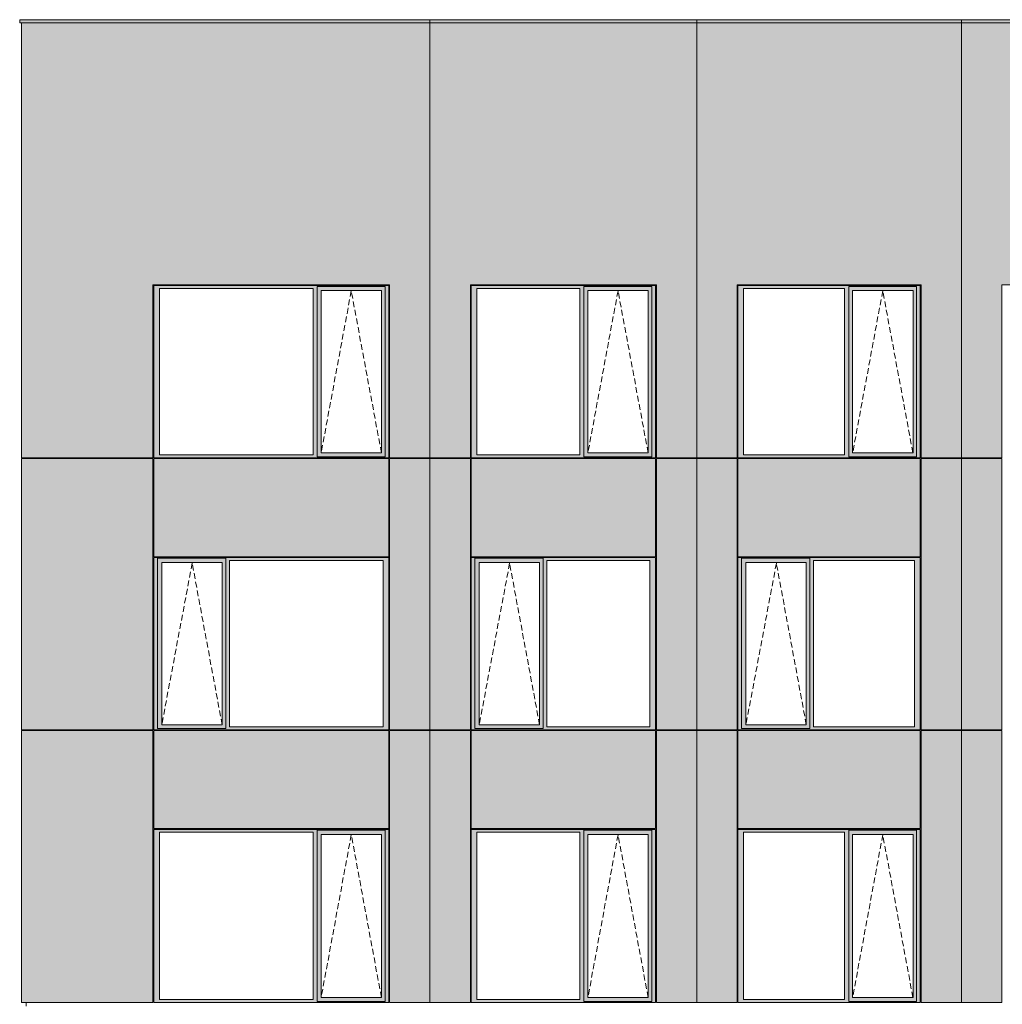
# Model space of a CAD drawing. Header units: millimetres. Extents: x 169383 to 755273, y -3871 to 302042.
# Tile 49 of 61: x 171494 to 183415, y 106776 to 118725. Entities that reach past the tile are written whole.
import ezdxf

# ---------------------------------------------------------------- set-up
doc = ezdxf.new("R2010")
doc.units = ezdxf.units.MM
doc.header["$MEASUREMENT"] = 0
doc.linetypes.add('OO_EOIAAY', pattern=[105.833361, 70.555568, -35.277793])
for name, color, linetype, lineweight in [('0_Ном._пера__1', 7, 'Continuous', 0), ('0_Ном._пера__120', 7, 'Continuous', 0), ('АР-Стены_внешние_.АР_Ном._пера__120', 7, 'Continuous', 0)]:
    doc.layers.add(name, color=color, linetype=linetype, lineweight=lineweight)
doc.layers.add('АР-Стены_внешние_.АР_Ном._пера__214', color=7, linetype='Continuous', lineweight=0, true_color=0xe2eaf1)

msp = doc.modelspace()

# ---------------------------------------------------------------- hatches: boundary and pattern name
at = {"layer": '0_Ном._пера__1', "linetype": 'Continuous', "lineweight": 0, "true_color": 0x000000}
for points in [[(173120.642, 115498.396), (173120.642, 115463.396), (173189.332, 115463.396), (175054.404, 115463.396), (175103.376, 115463.396), (175103.376, 115488.396), (175927.748, 115488.396), (175927.748, 115463.396), (175971.906, 115463.396), (175971.906, 115498.396)], [(173189.332, 113443.396), (173189.332, 115463.396), (173120.642, 115463.396), (173120.642, 113443.396)], [(175103.376, 115463.396), (175054.404, 115463.396), (175054.404, 113443.396), (175103.376, 113443.396)], [(175103.376, 115488.396), (175103.376, 115438.396), (175152.44, 115438.396), (175883.497, 115438.396), (175927.748, 115438.396), (175927.748, 115488.396)], [(175103.376, 113468.396), (175151.477, 113468.396), (175151.477, 115438.396), (175103.376, 115438.396)], [(175883.497, 115438.396), (175883.497, 113468.396), (175927.748, 113468.396), (175927.748, 115438.396)], [(175927.748, 113443.396), (175971.906, 113443.396), (175971.906, 115463.396), (175927.748, 115463.396)], [(176971.906, 115498.396), (176971.906, 115463.396), (177040.595, 115463.396), (178290.691, 115463.396), (178339.662, 115463.396), (178339.662, 115488.396), (179164.034, 115488.396), (179164.034, 115463.396), (179208.192, 115463.396), (179208.192, 115498.396)], [(177040.595, 113443.396), (177040.595, 115463.396), (176971.906, 115463.396), (176971.906, 113443.396)], [(178339.662, 115463.396), (178290.691, 115463.396), (178290.691, 113443.396), (178339.662, 113443.396)], [(178339.662, 115488.396), (178339.662, 115438.396), (178388.727, 115438.396), (179119.784, 115438.396), (179164.034, 115438.396), (179164.034, 115488.396)], [(178339.662, 113468.396), (178387.764, 113468.396), (178387.764, 115438.396), (178339.662, 115438.396)], [(179119.784, 115438.396), (179119.784, 113468.396), (179164.034, 113468.396), (179164.034, 115438.396)], [(179164.034, 113443.396), (179208.192, 113443.396), (179208.192, 115463.396), (179164.034, 115463.396)], [(180208.192, 115498.396), (180208.192, 115463.396), (180276.882, 115463.396), (181502.645, 115463.396), (181551.617, 115463.396), (181551.617, 115488.396), (182375.989, 115488.396), (182375.989, 115463.396), (182420.146, 115463.396), (182420.146, 115498.396)], [(180276.882, 113443.396), (180276.882, 115463.396), (180208.192, 115463.396), (180208.192, 113443.396)], [(181551.617, 115463.396), (181502.645, 115463.396), (181502.645, 113443.396), (181551.617, 113443.396)], [(181551.617, 115488.396), (181551.617, 115438.396), (181600.681, 115438.396), (182331.738, 115438.396), (182375.989, 115438.396), (182375.989, 115488.396)], [(181551.617, 113468.396), (181599.718, 113468.396), (181599.718, 115438.396), (181551.617, 115438.396)], [(182331.738, 115438.396), (182331.738, 113468.396), (182375.989, 113468.396), (182375.989, 115438.396)], [(182375.989, 113443.396), (182420.146, 113443.396), (182420.146, 115463.396), (182375.989, 115463.396)], [(173189.332, 113443.396), (173120.642, 113443.396), (173120.642, 113408.396), (175971.906, 113408.396), (175971.906, 113443.396), (175927.748, 113443.396), (175927.748, 113418.396), (175103.376, 113418.396), (175103.376, 113443.396), (175054.404, 113443.396)], [(175103.376, 113468.396), (175103.376, 113418.396), (175927.748, 113418.396), (175927.748, 113468.396), (175883.497, 113468.396), (175152.44, 113468.396)], [(177040.595, 113443.396), (176971.906, 113443.396), (176971.906, 113408.396), (179208.192, 113408.396), (179208.192, 113443.396), (179164.034, 113443.396), (179164.034, 113418.396), (178339.662, 113418.396), (178339.662, 113443.396), (178290.691, 113443.396)], [(178339.662, 113468.396), (178339.662, 113418.396), (179164.034, 113418.396), (179164.034, 113468.396), (179119.784, 113468.396), (178388.727, 113468.396)], [(180276.882, 113443.396), (180208.192, 113443.396), (180208.192, 113408.396), (182420.146, 113408.396), (182420.146, 113443.396), (182375.989, 113443.396), (182375.989, 113418.396), (181551.617, 113418.396), (181551.617, 113443.396), (181502.645, 113443.396)], [(181551.617, 113468.396), (181551.617, 113418.396), (182375.989, 113418.396), (182375.989, 113468.396), (182331.738, 113468.396), (181600.681, 113468.396)], [(173120.642, 112163.396), (173164.8, 112163.396), (173164.8, 112188.396), (175962.171, 112188.396), (175962.171, 112198.396), (173120.642, 112198.396)], [(173164.8, 110143.423), (173164.8, 112163.396), (173120.642, 112163.396), (173120.642, 110143.423)], [(173164.8, 112188.396), (173164.8, 112138.396), (173218.678, 112138.396), (173949.736, 112138.396), (173993.986, 112138.396), (173993.986, 112188.396)], [(173164.8, 112138.396), (173164.8, 110168.423), (173217.715, 110168.423), (173217.715, 112138.396)], [(173949.736, 110168.423), (173993.986, 110168.423), (173993.986, 112138.396), (173949.736, 112138.396)], [(175962.171, 112188.396), (173993.986, 112188.396), (173993.986, 112163.396), (174038.144, 112163.396), (175903.216, 112163.396), (175971.906, 112163.396), (175971.906, 112198.396), (175962.171, 112198.396)], [(173993.986, 112163.396), (173993.986, 110143.423), (174038.144, 110143.423), (174038.144, 112163.396)], [(175903.216, 110143.423), (175971.906, 110143.423), (175971.906, 112163.396), (175903.216, 112163.396)], [(176971.906, 112163.396), (177016.063, 112163.396), (177016.063, 112188.396), (179198.457, 112188.396), (179198.457, 112198.396), (176971.906, 112198.396)], [(177016.063, 110143.423), (177016.063, 112163.396), (176971.906, 112163.396), (176971.906, 110143.423)], [(177016.063, 112188.396), (177016.063, 112138.396), (177069.942, 112138.396), (177800.999, 112138.396), (177845.249, 112138.396), (177845.249, 112188.396)], [(177016.063, 112138.396), (177016.063, 110168.423), (177068.979, 110168.423), (177068.979, 112138.396)], [(177800.999, 110168.423), (177845.249, 110168.423), (177845.249, 112138.396), (177800.999, 112138.396)], [(179198.457, 112188.396), (177845.249, 112188.396), (177845.249, 112163.396), (177889.407, 112163.396), (179139.502, 112163.396), (179208.192, 112163.396), (179208.192, 112198.396), (179198.457, 112198.396)], [(177845.249, 112163.396), (177845.249, 110143.423), (177889.407, 110143.423), (177889.407, 112163.396)], [(179139.502, 110143.423), (179208.192, 110143.423), (179208.192, 112163.396), (179139.502, 112163.396)], [(180208.192, 112163.396), (180252.35, 112163.396), (180252.35, 112188.396), (182410.411, 112188.396), (182410.411, 112198.396), (180208.192, 112198.396)], [(180252.35, 110143.423), (180252.35, 112163.396), (180208.192, 112163.396), (180208.192, 110143.423)], [(180252.35, 112188.396), (180252.35, 112138.396), (180306.228, 112138.396), (181037.285, 112138.396), (181081.536, 112138.396), (181081.536, 112188.396)], [(180252.35, 112138.396), (180252.35, 110168.423), (180305.265, 110168.423), (180305.265, 112138.396)], [(181037.285, 110168.423), (181081.536, 110168.423), (181081.536, 112138.396), (181037.285, 112138.396)], [(182410.411, 112188.396), (181081.536, 112188.396), (181081.536, 112163.396), (181125.693, 112163.396), (182351.456, 112163.396), (182420.146, 112163.396), (182420.146, 112198.396), (182410.411, 112198.396)], [(181081.536, 112163.396), (181081.536, 110143.423), (181125.693, 110143.423), (181125.693, 112163.396)], [(182351.456, 110143.423), (182420.146, 110143.423), (182420.146, 112163.396), (182351.456, 112163.396)], [(173164.8, 110143.423), (173120.642, 110143.423), (173120.642, 110108.423), (175971.906, 110108.423), (175971.906, 110143.423), (175903.216, 110143.423), (174038.144, 110143.423), (173993.986, 110143.423), (173993.986, 110118.423), (173164.8, 110118.423)], [(173164.8, 110118.423), (173993.986, 110118.423), (173993.986, 110168.423), (173949.736, 110168.423), (173218.678, 110168.423), (173164.8, 110168.423)], [(177016.063, 110143.423), (176971.906, 110143.423), (176971.906, 110108.423), (179208.192, 110108.423), (179208.192, 110143.423), (179139.502, 110143.423), (177889.407, 110143.423), (177845.249, 110143.423), (177845.249, 110118.423), (177016.063, 110118.423)], [(177016.063, 110118.423), (177845.249, 110118.423), (177845.249, 110168.423), (177800.999, 110168.423), (177069.942, 110168.423), (177016.063, 110168.423)], [(180252.35, 110143.423), (180208.192, 110143.423), (180208.192, 110108.423), (182420.146, 110108.423), (182420.146, 110143.423), (182351.456, 110143.423), (181125.693, 110143.423), (181081.536, 110143.423), (181081.536, 110118.423), (180252.35, 110118.423)], [(180252.35, 110118.423), (181081.536, 110118.423), (181081.536, 110168.423), (181037.285, 110168.423), (180306.228, 110168.423), (180252.35, 110168.423)], [(173120.642, 108898.425), (173120.642, 108863.425), (173189.332, 108863.425), (175054.404, 108863.425), (175103.376, 108863.425), (175103.376, 108888.425), (175927.748, 108888.425), (175927.748, 108863.425), (175971.906, 108863.425), (175971.906, 108898.425)], [(173189.332, 106833.425), (173189.332, 108863.425), (173120.642, 108863.425), (173120.642, 106833.425)], [(175103.376, 108863.425), (175054.404, 108863.425), (175054.404, 106833.425), (175103.376, 106833.425)], [(175103.376, 108888.425), (175103.376, 108838.425), (175152.44, 108838.425), (175883.497, 108838.425), (175927.748, 108838.425), (175927.748, 108888.425)], [(175927.748, 106833.425), (175971.906, 106833.425), (175971.906, 108863.425), (175927.748, 108863.425)], [(176971.906, 108898.425), (176971.906, 108863.425), (177040.595, 108863.425), (178290.691, 108863.425), (178339.662, 108863.425), (178339.662, 108888.425), (179164.034, 108888.425), (179164.034, 108863.425), (179208.192, 108863.425), (179208.192, 108898.425)], [(177040.595, 106833.425), (177040.595, 108863.425), (176971.906, 108863.425), (176971.906, 106833.425)], [(178339.662, 108863.425), (178290.691, 108863.425), (178290.691, 106833.425), (178339.662, 106833.425)], [(178339.662, 108888.425), (178339.662, 108838.425), (178388.727, 108838.425), (179119.784, 108838.425), (179164.034, 108838.425), (179164.034, 108888.425)], [(179164.034, 106833.425), (179208.192, 106833.425), (179208.192, 108863.425), (179164.034, 108863.425)], [(180208.192, 108898.425), (180208.192, 108863.425), (180276.882, 108863.425), (181502.645, 108863.425), (181551.617, 108863.425), (181551.617, 108888.425), (182375.989, 108888.425), (182375.989, 108863.425), (182420.146, 108863.425), (182420.146, 108898.425)], [(180276.882, 106833.425), (180276.882, 108863.425), (180208.192, 108863.425), (180208.192, 106833.425)], [(181551.617, 108863.425), (181502.645, 108863.425), (181502.645, 106833.425), (181551.617, 106833.425)], [(181551.617, 108888.425), (181551.617, 108838.425), (181600.681, 108838.425), (182331.738, 108838.425), (182375.989, 108838.425), (182375.989, 108888.425)], [(182375.989, 106833.425), (182420.146, 106833.425), (182420.146, 108863.425), (182375.989, 108863.425)], [(175103.376, 106858.425), (175151.477, 106858.425), (175151.477, 108838.425), (175103.376, 108838.425)], [(175883.497, 108838.425), (175883.497, 106858.425), (175927.748, 106858.425), (175927.748, 108838.425)], [(178339.662, 106858.425), (178387.764, 106858.425), (178387.764, 108838.425), (178339.662, 108838.425)], [(179119.784, 108838.425), (179119.784, 106858.425), (179164.034, 106858.425), (179164.034, 108838.425)], [(181551.617, 106858.425), (181599.718, 106858.425), (181599.718, 108838.425), (181551.617, 108838.425)], [(182331.738, 108838.425), (182331.738, 106858.425), (182375.989, 106858.425), (182375.989, 108838.425)], [(173189.332, 106833.425), (173120.642, 106833.425), (173120.642, 106798.425), (175971.906, 106798.425), (175971.906, 106833.425), (175927.748, 106833.425), (175927.748, 106808.425), (175103.376, 106808.425), (175103.376, 106833.425), (175054.404, 106833.425)], [(175103.376, 106858.425), (175103.376, 106808.425), (175927.748, 106808.425), (175927.748, 106858.425), (175883.497, 106858.425), (175152.44, 106858.425)], [(177040.595, 106833.425), (176971.906, 106833.425), (176971.906, 106798.425), (179208.192, 106798.425), (179208.192, 106833.425), (179164.034, 106833.425), (179164.034, 106808.425), (178339.662, 106808.425), (178339.662, 106833.425), (178290.691, 106833.425)], [(178339.662, 106858.425), (178339.662, 106808.425), (179164.034, 106808.425), (179164.034, 106858.425), (179119.784, 106858.425), (178388.727, 106858.425)], [(180276.882, 106833.425), (180208.192, 106833.425), (180208.192, 106798.425), (182420.146, 106798.425), (182420.146, 106833.425), (182375.989, 106833.425), (182375.989, 106808.425), (181551.617, 106808.425), (181551.617, 106833.425), (181502.645, 106833.425)], [(181551.617, 106858.425), (181551.617, 106808.425), (182375.989, 106808.425), (182375.989, 106858.425), (182331.738, 106858.425), (181600.681, 106858.425)]]:
    msp.add_hatch(color=18, dxfattribs=at).paths.add_polyline_path(points)
at = {"layer": 'АР-Стены_внешние_.АР_Ном._пера__214', "linetype": 'Continuous', "lineweight": 0, "true_color": 0xe5e8eb}
for points in [[(171494.152, 118685), (217776.898, 118685), (217776.898, 118725), (171494.152, 118725)], [(171514.152, 113408.396), (171562.13, 113408.396), (171562.13, 118685), (171514.152, 118685)], [(171562.13, 113408.396), (173110.642, 113408.396), (173110.642, 118685), (171562.13, 118685)], [(173110.642, 118685), (173110.642, 115508.396), (175981.906, 115508.396), (175981.906, 118685)], [(175981.906, 115498.396), (175981.906, 113408.396), (176471.906, 113408.396), (176471.906, 118685), (175981.906, 118685)], [(176471.906, 118685), (176471.906, 113408.396), (176961.906, 113408.396), (176961.906, 118685)], [(176961.906, 118685), (176961.906, 115508.396), (179218.192, 115508.396), (179218.192, 118685)], [(179218.192, 115498.396), (179218.192, 113408.396), (179708.192, 113408.396), (179708.192, 118685), (179218.192, 118685)], [(179708.192, 118685), (179708.192, 113408.396), (180198.192, 113408.396), (180198.192, 118685)], [(180198.192, 118685), (180198.192, 115508.396), (182430.146, 115508.396), (182430.146, 118685)], [(182430.146, 115498.396), (182430.146, 113408.396), (182920.146, 113408.396), (182920.146, 118685), (182430.146, 118685)], [(182920.146, 118685), (182920.146, 113408.396), (183410.146, 113408.396), (183410.146, 118685)], [(183410.146, 118685), (183410.146, 115508.396), (185805.22, 115508.396), (185805.22, 118685)], [(171514.152, 110108.425), (173110.642, 110108.425), (173110.642, 113398.396), (171514.152, 113398.396)], [(173120.642, 113398.396), (173120.642, 112208.396), (175971.905, 112208.396), (175971.905, 113398.396)], [(176471.906, 113398.396), (175981.906, 113398.396), (175981.906, 110108.425), (176471.906, 110108.425)], [(176961.906, 113398.396), (176471.906, 113398.396), (176471.906, 110108.425), (176961.906, 110108.425)], [(176971.906, 113398.396), (176971.906, 112208.396), (179208.191, 112208.396), (179208.191, 113398.396)], [(179708.192, 113398.396), (179218.192, 113398.396), (179218.192, 110108.425), (179708.192, 110108.425)], [(180198.192, 113398.396), (179708.192, 113398.396), (179708.192, 110108.425), (180198.192, 110108.425)], [(180208.192, 113398.396), (180208.192, 112208.396), (182420.145, 112208.396), (182420.145, 113398.396)], [(182920.146, 113398.396), (182430.146, 113398.396), (182430.146, 110108.425), (182920.146, 110108.425)], [(183410.146, 113398.396), (182920.146, 113398.396), (182920.146, 110108.425), (183410.146, 110108.425)], [(171514.152, 106798.425), (171562.13, 106798.425), (171562.13, 110098.423), (171514.152, 110098.423)], [(171562.13, 106798.425), (173110.642, 106798.425), (173110.642, 110098.423), (171562.13, 110098.423)], [(173120.642, 110098.423), (173120.642, 108908.425), (175971.906, 108908.425), (175971.906, 110098.423)], [(175981.906, 108898.425), (175981.906, 106798.425), (176471.906, 106798.425), (176471.906, 110098.423), (175981.906, 110098.423)], [(176471.906, 110098.423), (176471.906, 106798.425), (176961.906, 106798.425), (176961.906, 110098.423)], [(176971.906, 110098.423), (176971.906, 108908.425), (179208.192, 108908.425), (179208.192, 110098.423)], [(179218.192, 108898.425), (179218.192, 106798.425), (179708.192, 106798.425), (179708.192, 110098.423), (179218.192, 110098.423)], [(179708.192, 110098.423), (179708.192, 106798.425), (180198.192, 106798.425), (180198.192, 110098.423)], [(180208.192, 110098.423), (180208.192, 108908.425), (182420.146, 108908.425), (182420.146, 110098.423)], [(182430.146, 108898.425), (182430.146, 106798.425), (182920.146, 106798.425), (182920.146, 110098.423), (182430.146, 110098.423)], [(182920.146, 110098.423), (182920.146, 106798.425), (183410.146, 106798.425), (183410.146, 110098.423)]]:
    msp.add_hatch(color=254, dxfattribs=at).paths.add_polyline_path(points)

# ---------------------------------------------------------------- linework, layer by layer
at = {"layer": '0_Ном._пера__120', "color": 7, "linetype": 'Continuous', "lineweight": 0}
for p, q in [((171514.152, 113408.396), (171514.152, 118685)), ((171514.152, 118685), (173110.642, 118685)), ((173120.642, 118685), (175971.906, 118685)), ((175981.906, 118685), (176961.906, 118685)), ((176471.906, 118725), (176471.906, 113408.396)), ((176971.906, 118685), (179208.192, 118685)), ((179218.192, 118685), (180198.192, 118685)), ((179708.192, 118725), (179708.192, 113408.396)), ((180208.192, 118685), (182420.146, 118685)), ((182430.146, 118685), (183410.146, 118685)), ((182920.146, 118725), (182920.146, 113408.396)), ((175981.906, 115508.396), (173110.642, 115508.396)), ((173110.642, 113408.396), (173110.642, 115508.396)), ((173120.642, 115463.396), (173120.642, 115498.396)), ((173120.642, 115498.396), (175971.906, 115498.396)), ((173120.642, 113443.396), (173120.642, 115463.396)), ((173189.332, 115463.396), (173189.332, 113443.396)), ((175054.404, 115463.396), (173189.332, 115463.396)), ((175054.404, 113443.396), (175054.404, 115463.396)), ((175103.376, 115438.396), (175103.376, 115488.396)), ((175927.748, 115488.396), (175103.376, 115488.396)), ((175103.376, 113468.396), (175103.376, 115438.396)), ((175151.477, 113468.396), (175151.477, 115438.396)), ((175151.477, 115438.396), (175882.535, 115438.396)), ((175883.497, 115438.396), (175882.535, 115438.396)), ((175883.497, 113468.396), (175883.497, 115438.396)), ((175927.748, 115463.396), (175927.748, 115488.396)), ((175927.748, 115463.396), (175927.748, 113443.396)), ((175971.906, 115498.396), (175971.906, 115463.396)), ((175971.906, 115463.396), (175971.906, 113443.396)), ((175981.906, 115508.396), (175981.906, 113408.396)), ((179218.192, 115508.396), (176961.906, 115508.396)), ((176961.906, 113408.396), (176961.906, 115508.396)), ((176971.906, 115463.396), (176971.906, 115498.396)), ((176971.906, 115498.396), (179208.192, 115498.396)), ((176971.906, 113443.396), (176971.906, 115463.396)), ((177040.595, 115463.396), (177040.595, 113443.396)), ((178290.691, 115463.396), (177040.595, 115463.396)), ((178290.691, 113443.396), (178290.691, 115463.396)), ((178339.662, 115438.396), (178339.662, 115488.396)), ((179164.034, 115488.396), (178339.662, 115488.396)), ((178339.662, 113468.396), (178339.662, 115438.396)), ((178387.764, 113468.396), (178387.764, 115438.396)), ((178387.764, 115438.396), (179118.821, 115438.396)), ((179119.784, 115438.396), (179118.821, 115438.396)), ((179119.784, 113468.396), (179119.784, 115438.396)), ((179164.034, 115463.396), (179164.034, 115488.396)), ((179164.034, 115463.396), (179164.034, 113443.396)), ((179208.192, 115498.396), (179208.192, 115463.396)), ((179208.192, 115463.396), (179208.192, 113443.396)), ((179218.192, 115508.396), (179218.192, 113408.396)), ((182430.146, 115508.396), (180198.192, 115508.396)), ((180198.192, 113408.396), (180198.192, 115508.396)), ((180208.192, 115463.396), (180208.192, 115498.396)), ((180208.192, 115498.396), (182420.146, 115498.396)), ((180208.192, 113443.396), (180208.192, 115463.396)), ((180276.882, 115463.396), (180276.882, 113443.396)), ((181502.645, 115463.396), (180276.882, 115463.396)), ((181502.645, 113443.396), (181502.645, 115463.396)), ((181551.617, 115438.396), (181551.617, 115488.396)), ((182375.989, 115488.396), (181551.617, 115488.396)), ((181551.617, 113468.396), (181551.617, 115438.396)), ((181599.718, 113468.396), (181599.718, 115438.396)), ((181599.718, 115438.396), (182330.776, 115438.396)), ((182331.738, 115438.396), (182330.776, 115438.396)), ((182331.738, 113468.396), (182331.738, 115438.396)), ((182375.989, 115463.396), (182375.989, 115488.396)), ((182375.989, 115463.396), (182375.989, 113443.396)), ((182420.146, 115498.396), (182420.146, 115463.396)), ((182420.146, 115463.396), (182420.146, 113443.396)), ((182430.146, 115508.396), (182430.146, 113408.396)), ((185805.22, 115508.396), (183410.146, 115508.396)), ((183410.146, 113408.396), (183410.146, 115508.396)), ((171562.13, 113408.396), (171514.152, 113408.396)), ((171514.152, 110108.425), (171514.152, 113398.396)), ((173110.642, 113398.396), (171514.152, 113398.396)), ((173110.642, 113408.396), (171562.13, 113408.396)), ((171574.221, 113407.888), (171574.221, 113398.396)), ((173110.642, 110108.425), (173110.642, 113398.396)), ((173120.642, 113408.396), (173120.642, 113443.396)), ((175971.906, 113408.396), (173120.642, 113408.396)), ((173120.642, 112208.396), (173120.642, 113398.396)), ((175971.905, 113398.396), (173120.642, 113398.396)), ((173189.332, 113443.396), (175054.404, 113443.396)), ((175103.376, 113418.396), (175103.376, 113468.396)), ((175103.376, 113418.396), (175927.748, 113418.396)), ((175882.535, 113468.396), (175151.477, 113468.396)), ((175882.535, 113468.396), (175883.497, 113468.396)), ((175927.748, 113443.396), (175927.748, 113418.396)), ((175971.905, 112208.396), (175971.905, 113398.396)), ((175971.906, 113443.396), (175971.906, 113408.396)), ((176471.906, 113408.396), (175981.906, 113408.396)), ((175981.906, 113398.396), (175981.906, 110108.425)), ((176471.906, 113398.396), (175981.906, 113398.396)), ((176961.906, 113408.396), (176471.906, 113408.396)), ((176471.906, 110106.104), (176471.906, 113407.888)), ((176471.906, 110098.423), (176471.906, 113407.888)), ((176961.906, 113398.396), (176471.906, 113398.396)), ((176961.906, 110108.425), (176961.906, 113398.396)), ((176971.906, 113408.396), (176971.906, 113443.396)), ((179208.192, 113408.396), (176971.906, 113408.396)), ((176971.906, 112208.396), (176971.906, 113398.396)), ((179208.191, 113398.396), (176971.906, 113398.396)), ((177040.595, 113443.396), (178290.691, 113443.396)), ((178339.662, 113418.396), (178339.662, 113468.396)), ((178339.662, 113418.396), (179164.034, 113418.396)), ((179118.821, 113468.396), (178387.764, 113468.396)), ((179118.821, 113468.396), (179119.784, 113468.396)), ((179164.034, 113443.396), (179164.034, 113418.396)), ((179208.191, 112208.396), (179208.191, 113398.396)), ((179208.192, 113443.396), (179208.192, 113408.396)), ((179708.192, 113408.396), (179218.192, 113408.396)), ((179218.192, 113398.396), (179218.192, 110108.425)), ((179708.192, 113398.396), (179218.192, 113398.396)), ((180198.192, 113408.396), (179708.192, 113408.396)), ((179708.192, 110105.478), (179708.192, 113407.888)), ((179708.192, 110098.423), (179708.192, 113407.888)), ((180198.192, 113398.396), (179708.192, 113398.396)), ((180198.192, 110108.425), (180198.192, 113398.396)), ((180208.192, 113408.396), (180208.192, 113443.396)), ((182420.146, 113408.396), (180208.192, 113408.396)), ((180208.192, 112208.396), (180208.192, 113398.396)), ((182420.145, 113398.396), (180208.192, 113398.396)), ((180276.882, 113443.396), (181502.645, 113443.396)), ((181551.617, 113418.396), (181551.617, 113468.396)), ((181551.617, 113418.396), (182375.989, 113418.396)), ((182330.776, 113468.396), (181599.718, 113468.396)), ((182330.776, 113468.396), (182331.738, 113468.396)), ((182375.989, 113443.396), (182375.989, 113418.396)), ((182420.145, 112208.396), (182420.145, 113398.396)), ((182420.146, 113443.396), (182420.146, 113408.396)), ((182920.146, 113408.396), (182430.146, 113408.396)), ((182430.146, 113398.396), (182430.146, 110108.425)), ((182920.146, 113398.396), (182430.146, 113398.396)), ((183410.146, 113408.396), (182920.146, 113408.396)), ((182920.146, 110098.423), (182920.146, 113407.888)), ((182920.146, 110104.856), (182920.146, 113405.426)), ((183410.146, 113398.396), (182920.146, 113398.396)), ((183410.146, 110108.425), (183410.146, 113398.396)), ((175971.905, 112208.396), (173120.642, 112208.396)), ((179208.191, 112208.396), (176971.906, 112208.396)), ((182420.145, 112208.396), (180208.192, 112208.396)), ((175971.906, 112198.396), (173120.642, 112198.396)), ((173130.546, 112198.396), (173120.642, 112198.396)), ((173120.642, 112198.396), (173120.642, 112163.396)), ((173120.642, 112163.396), (173120.642, 110143.423)), ((173164.8, 112163.396), (173164.8, 112188.396)), ((173164.8, 112188.396), (173993.986, 112188.396)), ((173164.8, 112163.396), (173164.8, 110122.999)), ((173948.773, 112138.396), (173217.715, 112138.396)), ((173217.715, 112138.396), (173217.715, 110168.423)), ((173948.773, 112138.396), (173949.736, 112138.396)), ((173949.736, 112138.396), (173949.736, 110168.423)), ((173993.986, 112188.396), (173993.986, 112163.396)), ((173993.986, 112163.396), (173993.986, 110143.423)), ((174038.144, 110143.423), (174038.144, 112163.396)), ((174038.144, 112163.396), (175903.216, 112163.396)), ((175903.216, 112163.396), (175903.216, 110143.423)), ((175971.906, 112163.396), (175971.906, 112198.396)), ((175971.906, 110143.423), (175971.906, 112163.396)), ((179208.192, 112198.396), (176971.906, 112198.396)), ((176981.81, 112198.396), (176971.906, 112198.396)), ((176971.906, 112198.396), (176971.906, 112163.396)), ((176971.906, 112163.396), (176971.906, 110143.423)), ((177016.063, 112163.396), (177016.063, 112188.396)), ((177016.063, 112188.396), (177845.249, 112188.396)), ((177016.063, 112163.396), (177016.063, 110122.999)), ((177800.036, 112138.396), (177068.979, 112138.396)), ((177068.979, 112138.396), (177068.979, 110168.423)), ((177800.036, 112138.396), (177800.999, 112138.396)), ((177800.999, 112138.396), (177800.999, 110168.423)), ((177845.249, 112188.396), (177845.249, 112163.396)), ((177845.249, 112163.396), (177845.249, 110143.423)), ((177889.407, 110143.423), (177889.407, 112163.396)), ((177889.407, 112163.396), (179139.502, 112163.396)), ((179139.502, 112163.396), (179139.502, 110143.423)), ((179208.192, 112163.396), (179208.192, 112198.396)), ((179208.192, 110143.423), (179208.192, 112163.396)), ((182420.146, 112198.396), (180208.192, 112198.396)), ((180218.096, 112198.396), (180208.192, 112198.396)), ((180208.192, 112198.396), (180208.192, 112163.396)), ((180208.192, 112163.396), (180208.192, 110143.423)), ((180252.35, 112163.396), (180252.35, 112188.396)), ((180252.35, 112188.396), (181081.536, 112188.396)), ((180252.35, 112163.396), (180252.35, 110122.999)), ((181036.323, 112138.396), (180305.265, 112138.396)), ((180305.265, 112138.396), (180305.265, 110168.423)), ((181036.323, 112138.396), (181037.285, 112138.396)), ((181037.285, 112138.396), (181037.285, 110168.423)), ((181081.536, 112188.396), (181081.536, 112163.396)), ((181081.536, 112163.396), (181081.536, 110143.423)), ((181125.693, 110143.423), (181125.693, 112163.396)), ((181125.693, 112163.396), (182351.456, 112163.396)), ((182351.456, 112163.396), (182351.456, 110143.423)), ((182420.146, 112163.396), (182420.146, 112198.396)), ((182420.146, 110143.423), (182420.146, 112163.396)), ((171563.866, 110108.425), (171514.152, 110108.425)), ((171514.152, 106798.425), (171514.152, 110098.423)), ((171514.152, 110098.423), (173110.642, 110098.423)), ((173110.642, 110108.425), (171563.866, 110108.425)), ((171574.221, 110108.425), (171574.221, 110098.423)), ((173110.642, 106798.425), (173110.642, 110098.423)), ((173120.642, 110143.423), (173120.642, 110108.423)), ((173130.27, 110108.425), (173120.642, 110108.425)), ((173120.642, 110108.423), (173130.467, 110108.423)), ((173120.642, 108908.425), (173120.642, 110098.423)), ((173120.642, 110098.423), (175971.906, 110098.423)), ((173130.467, 110108.423), (175962.091, 110108.423)), ((173993.986, 110122.999), (173164.8, 110122.999)), ((173217.715, 110168.423), (173948.773, 110168.423)), ((173949.736, 110168.423), (173948.773, 110168.423)), ((173993.986, 110143.423), (173993.986, 110122.999)), ((175903.216, 110143.423), (174038.144, 110143.423)), ((175962.091, 110108.423), (175971.906, 110108.423)), ((175971.906, 110108.423), (175971.906, 110143.423)), ((175971.906, 108908.425), (175971.906, 110098.423)), ((176471.906, 110108.425), (175981.906, 110108.425)), ((175981.906, 110098.423), (175981.906, 106798.425)), ((175981.906, 110098.423), (176961.906, 110098.423)), ((176961.906, 110108.425), (176471.906, 110108.425)), ((176471.906, 110098.423), (176471.906, 106798.425)), ((176961.906, 106798.425), (176961.906, 110098.423)), ((176971.906, 110143.423), (176971.906, 110108.423)), ((176981.534, 110108.425), (176971.906, 110108.425)), ((176971.906, 110108.423), (176981.73, 110108.423)), ((176971.906, 108908.425), (176971.906, 110098.423)), ((176971.906, 110098.423), (179208.192, 110098.423)), ((176981.73, 110108.423), (179198.378, 110108.423)), ((177845.249, 110122.999), (177016.063, 110122.999)), ((177068.979, 110168.423), (177800.036, 110168.423)), ((177800.999, 110168.423), (177800.036, 110168.423)), ((177845.249, 110143.423), (177845.249, 110122.999)), ((179139.502, 110143.423), (177889.407, 110143.423)), ((179198.378, 110108.423), (179208.192, 110108.423)), ((179208.192, 110108.423), (179208.192, 110143.423)), ((179208.192, 108908.425), (179208.192, 110098.423)), ((179708.192, 110108.425), (179218.192, 110108.425)), ((179218.192, 110098.423), (179218.192, 106798.425)), ((179218.192, 110098.423), (180198.192, 110098.423)), ((180198.192, 110108.425), (179708.192, 110108.425)), ((179708.192, 110098.423), (179708.192, 106798.425)), ((180198.192, 106798.425), (180198.192, 110098.423)), ((180208.192, 110143.423), (180208.192, 110108.423)), ((180217.82, 110108.425), (180208.192, 110108.425)), ((180208.192, 110108.423), (180218.017, 110108.423)), ((180208.192, 108908.425), (180208.192, 110098.423)), ((180208.192, 110098.423), (182420.146, 110098.423)), ((180218.017, 110108.423), (182410.332, 110108.423)), ((181081.536, 110122.999), (180252.35, 110122.999)), ((180305.265, 110168.423), (181036.323, 110168.423)), ((181037.285, 110168.423), (181036.323, 110168.423)), ((181081.536, 110143.423), (181081.536, 110122.999)), ((182351.456, 110143.423), (181125.693, 110143.423)), ((182410.332, 110108.423), (182420.146, 110108.423)), ((182420.146, 110108.423), (182420.146, 110143.423)), ((182420.146, 108908.425), (182420.146, 110098.423)), ((182920.146, 110108.425), (182430.146, 110108.425)), ((182430.146, 110098.423), (182430.146, 106798.425)), ((182430.146, 110098.423), (183410.146, 110098.423)), ((183410.146, 110108.425), (182920.146, 110108.425)), ((182920.146, 110098.423), (182920.146, 106798.425)), ((183410.146, 106798.425), (183410.146, 110098.423)), ((175971.906, 108908.425), (173120.642, 108908.425)), ((173120.642, 108863.425), (173120.642, 108898.425)), ((173120.642, 108898.425), (175971.906, 108898.425)), ((173120.642, 106833.425), (173120.642, 108863.425)), ((173189.332, 108863.425), (173189.332, 106833.425)), ((175054.404, 108863.425), (173189.332, 108863.425)), ((175054.404, 106833.425), (175054.404, 108863.425)), ((175103.376, 108838.425), (175103.376, 108888.425)), ((175927.748, 108888.425), (175103.376, 108888.425)), ((175927.748, 108863.425), (175927.748, 108888.425)), ((175927.748, 108863.425), (175927.748, 106833.425)), ((175971.906, 108898.425), (175971.906, 108863.425)), ((175971.906, 108863.425), (175971.906, 106833.425)), ((179208.192, 108908.425), (176971.906, 108908.425)), ((176971.906, 108863.425), (176971.906, 108898.425)), ((176971.906, 108898.425), (179208.192, 108898.425)), ((176971.906, 106833.425), (176971.906, 108863.425)), ((177040.595, 108863.425), (177040.595, 106833.425)), ((178290.691, 108863.425), (177040.595, 108863.425)), ((178290.691, 106833.425), (178290.691, 108863.425)), ((178339.662, 108838.425), (178339.662, 108888.425)), ((179164.034, 108888.425), (178339.662, 108888.425)), ((179164.034, 108863.425), (179164.034, 108888.425)), ((179164.034, 108863.425), (179164.034, 106833.425)), ((179208.192, 108898.425), (179208.192, 108863.425)), ((179208.192, 108863.425), (179208.192, 106833.425)), ((182420.146, 108908.425), (180208.192, 108908.425)), ((180208.192, 108863.425), (180208.192, 108898.425)), ((180208.192, 108898.425), (182420.146, 108898.425)), ((180208.192, 106833.425), (180208.192, 108863.425)), ((180276.882, 108863.425), (180276.882, 106833.425)), ((181502.645, 108863.425), (180276.882, 108863.425)), ((181502.645, 106833.425), (181502.645, 108863.425)), ((181551.617, 108838.425), (181551.617, 108888.425)), ((182375.989, 108888.425), (181551.617, 108888.425)), ((182375.989, 108863.425), (182375.989, 108888.425)), ((182375.989, 108863.425), (182375.989, 106833.425)), ((182420.146, 108898.425), (182420.146, 108863.425)), ((182420.146, 108863.425), (182420.146, 106833.425)), ((175103.376, 106858.425), (175103.376, 108838.425)), ((175151.477, 106858.425), (175151.477, 108838.425)), ((175151.477, 108838.425), (175882.535, 108838.425)), ((175883.497, 108838.425), (175882.535, 108838.425)), ((175883.497, 106858.425), (175883.497, 108838.425)), ((178339.662, 106858.425), (178339.662, 108838.425)), ((178387.764, 106858.425), (178387.764, 108838.425)), ((178387.764, 108838.425), (179118.821, 108838.425)), ((179119.784, 108838.425), (179118.821, 108838.425)), ((179119.784, 106858.425), (179119.784, 108838.425)), ((181551.617, 106858.425), (181551.617, 108838.425)), ((181599.718, 106858.425), (181599.718, 108838.425)), ((181599.718, 108838.425), (182330.776, 108838.425)), ((182331.738, 108838.425), (182330.776, 108838.425)), ((182331.738, 106858.425), (182331.738, 108838.425)), ((173120.642, 106798.425), (173120.642, 106833.425)), ((173189.332, 106833.425), (175054.404, 106833.425)), ((175103.376, 106808.425), (175103.376, 106858.425)), ((175882.535, 106858.425), (175151.477, 106858.425)), ((175882.535, 106858.425), (175883.497, 106858.425)), ((175927.748, 106833.425), (175927.748, 106808.425)), ((175971.906, 106833.425), (175971.906, 106798.425)), ((176971.906, 106798.425), (176971.906, 106833.425)), ((177040.595, 106833.425), (178290.691, 106833.425)), ((178339.662, 106808.425), (178339.662, 106858.425)), ((179118.821, 106858.425), (178387.764, 106858.425)), ((179118.821, 106858.425), (179119.784, 106858.425)), ((179164.034, 106833.425), (179164.034, 106808.425)), ((179208.192, 106833.425), (179208.192, 106798.425)), ((180208.192, 106798.425), (180208.192, 106833.425)), ((180276.882, 106833.425), (181502.645, 106833.425)), ((181551.617, 106808.425), (181551.617, 106858.425)), ((182330.776, 106858.425), (181599.718, 106858.425)), ((182330.776, 106858.425), (182331.738, 106858.425)), ((182375.989, 106833.425), (182375.989, 106808.425)), ((182420.146, 106833.425), (182420.146, 106798.425)), ((171562.13, 106798.425), (171514.152, 106798.425)), ((173110.642, 106798.425), (171562.13, 106798.425)), ((171574.221, 106798.425), (171574.221, 106753.425)), ((175971.906, 106798.425), (173120.642, 106798.425)), ((175103.376, 106808.425), (175927.748, 106808.425)), ((176471.906, 106798.425), (175981.906, 106798.425)), ((176961.906, 106798.425), (176471.906, 106798.425)), ((179208.192, 106798.425), (176971.906, 106798.425)), ((178339.662, 106808.425), (179164.034, 106808.425)), ((179708.192, 106798.425), (179218.192, 106798.425)), ((180198.192, 106798.425), (179708.192, 106798.425)), ((182420.146, 106798.425), (180208.192, 106798.425)), ((181551.617, 106808.425), (182375.989, 106808.425)), ((182920.146, 106798.425), (182430.146, 106798.425)), ((183410.146, 106798.425), (182920.146, 106798.425))]:
    msp.add_line(p, q, dxfattribs=at)
at = {"layer": '0_Ном._пера__120', "color": 7, "linetype": 'OO_EOIAAY', "lineweight": 0}
for p, q in [((175516.669, 115434.405), (175151.477, 113468.396)), ((175882.535, 113468.396), (175515.862, 115438.396)), ((178752.955, 115434.405), (178387.764, 113468.396)), ((179118.821, 113468.396), (178752.149, 115438.396)), ((181964.909, 115434.405), (181599.718, 113468.396)), ((182330.776, 113468.396), (181964.103, 115438.396)), ((173586.736, 112128.396), (173217.715, 110168.423)), ((173949.736, 110168.423), (173586.736, 112128.396)), ((177438, 112128.396), (177068.979, 110168.423)), ((177800.999, 110168.423), (177438, 112128.396)), ((180674.286, 112128.396), (180305.265, 110168.423)), ((181037.285, 110168.423), (180674.286, 112128.396)), ((175516.669, 108834.434), (175151.477, 106858.425)), ((175882.535, 106858.425), (175515.862, 108838.425)), ((178752.955, 108834.434), (178387.764, 106858.425)), ((179118.821, 106858.425), (178752.149, 108838.425)), ((181964.909, 108834.434), (181599.718, 106858.425)), ((182330.776, 106858.425), (181964.103, 108838.425))]:
    msp.add_line(p, q, dxfattribs=at)
at = {"layer": 'АР-Стены_внешние_.АР_Ном._пера__120', "color": 7, "linetype": 'Continuous', "lineweight": 0, "flags": 128}
msp.add_lwpolyline([(171494.152, 118685), (217776.898, 118685), (217776.898, 118725), (171494.152, 118725)], close=True, dxfattribs=at)

doc.saveas('drawing.dxf')
